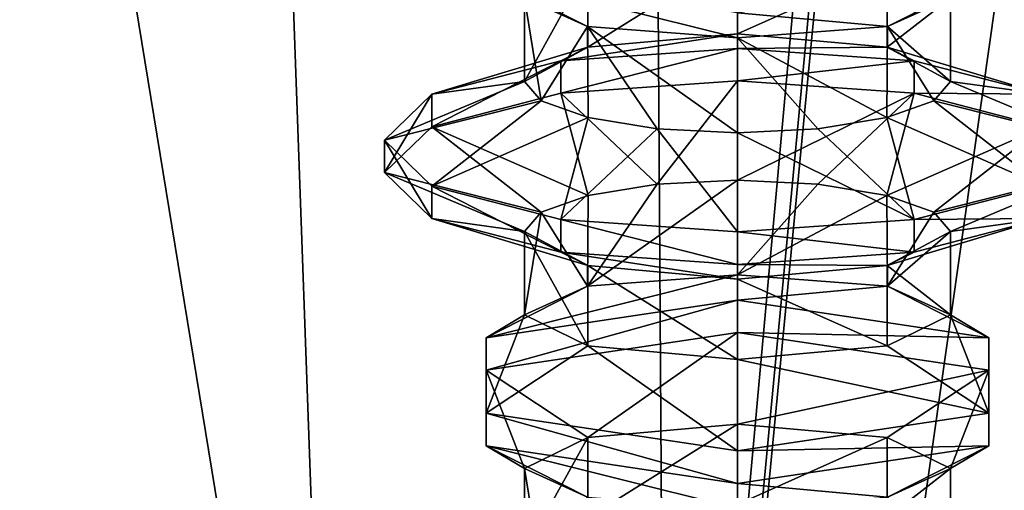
# Model space of a CAD drawing. Header units: millimetres. Extents: x -18.9 to 18.9, y -8.8 to 59.9.
# Tile 13 of 256: x -10.6 to -6.2, y 9.2 to 11.3. Entities that reach past the tile are written whole.
import ezdxf

# ---------------------------------------------------------------- set-up
doc = ezdxf.new("R2010")
doc.units = ezdxf.units.MM
doc.header["$LTSCALE"] = 65.185185
for name, color, linetype in [('1295', 7, 'CONTINUOUS'), ('2824', 7, 'CONTINUOUS'), ('2825', 7, 'CONTINUOUS'), ('2840', 7, 'CONTINUOUS'), ('2841', 7, 'CONTINUOUS'), ('2850', 7, 'CONTINUOUS'), ('2851', 7, 'CONTINUOUS'), ('2852', 7, 'CONTINUOUS'), ('2853', 7, 'CONTINUOUS'), ('2854', 7, 'CONTINUOUS'), ('2855', 7, 'CONTINUOUS'), ('2856', 7, 'CONTINUOUS'), ('2857', 7, 'CONTINUOUS'), ('2858', 7, 'CONTINUOUS'), ('2859', 7, 'CONTINUOUS'), ('2860', 7, 'CONTINUOUS'), ('2861', 7, 'CONTINUOUS')]:
    doc.layers.add(name, color=color, linetype=linetype)

msp = doc.modelspace()

# ---------------------------------------------------------------- linework, layer by layer
at = {"layer": '1295', "color": 7, "linetype": 'Continuous'}
for points in [[(-8.6992, -6.3, -15.0691), (-5.5375, 26.593, -16.4953), (-3.2147, 32.4, -17.1005), (-8.6992, -6.3, -15.0691)], [(-3.2147, -3.5, -17.1005), (-8.6992, -6.3, -15.0691), (-3.2147, 32.4, -17.1005), (-3.2147, -3.5, -17.1005)], [(-5.5375, 26.593, -16.4953), (-8.6992, -6.3, -15.0691), (-5.5971, 26.4568, -16.4752), (-5.5375, 26.593, -16.4953)], [(-8.6992, -6.3, -15.0691), (-5.7352, 26.4, -16.4277), (-5.5971, 26.4568, -16.4752), (-8.6992, -6.3, -15.0691)], [(-13.3069, 26.4, -11.2109), (-9.8717, 26.4, -14.3286), (-13.3292, -6.3, -11.1841), (-13.3069, 26.4, -11.2109)], [(-13.3292, -6.3, -11.1841), (-9.8717, 26.4, -14.3286), (-8.6992, -6.3, -15.0691), (-13.3292, -6.3, -11.1841)], [(-12.7853, -3.5, 11.8024), (-7.6096, -3.5, 15.6478), (-12.5018, 26.4, 12.1021), (-12.7853, -3.5, 11.8024)], [(-7.6096, -3.5, 15.6478), (-7.8011, 26.4, 15.553), (-12.5018, 26.4, 12.1021), (-7.6096, -3.5, 15.6478)], [(-9.8717, 26.4, -14.3286), (-5.7352, 26.4, -16.4277), (-8.6992, -6.3, -15.0691), (-9.8717, 26.4, -14.3286)], [(-7.6096, -3.5, 15.6478), (-2.2237, 26.4, 17.2571), (-7.8011, 26.4, 15.553), (-7.6096, -3.5, 15.6478)], [(-7.6096, -3.5, 15.6478), (-1.389, -3.5, 17.3445), (-2.2237, 26.4, 17.2571), (-7.6096, -3.5, 15.6478)]]:
    msp.add_3dface(points, dxfattribs=at)
at = {"layer": '2824', "color": 7, "linetype": 'Continuous'}
for points in [[(-8.0177, 11.4953, 11.5324), (-7.35, 11.5556, 11.2582), (-8.0178, 11.137, 11.5325), (-8.0177, 11.4953, 11.5324)], [(-7.35, 11.5556, 11.2582), (-7.35, 11.197, 11.2582), (-8.0178, 11.137, 11.5325), (-7.35, 11.5556, 11.2582)], [(-7.35, 11.5556, 11.2582), (-6.6823, 11.4953, 11.5324), (-7.35, 11.197, 11.2582), (-7.35, 11.5556, 11.2582)], [(-8.3, 11.3576, 12.2082), (-8.0177, 11.4953, 11.5324), (-8.3, 10.9849, 12.2082), (-8.3, 11.3576, 12.2082)], [(-8.0177, 11.4953, 11.5324), (-8.0178, 11.137, 11.5325), (-8.3, 10.9849, 12.2082), (-8.0177, 11.4953, 11.5324)], [(-7.35, 11.197, 11.2582), (-6.6823, 11.4953, 11.5324), (-6.6822, 11.137, 11.5325), (-7.35, 11.197, 11.2582)], [(-6.6823, 11.4953, 11.5324), (-6.4, 11.3576, 12.2082), (-6.6822, 11.137, 11.5325), (-6.6823, 11.4953, 11.5324)], [(-6.4, 11.3576, 12.2082), (-6.4, 10.9849, 12.2082), (-6.6822, 11.137, 11.5325), (-6.4, 11.3576, 12.2082)], [(-7.7082, 10.5265, 11.3283), (-7.35, 10.5443, 11.2582), (-8.0188, 10.0707, 11.5335), (-7.7082, 10.5265, 11.3283)], [(-7.35, 10.5443, 11.2582), (-7.35, 10.1215, 11.2582), (-8.0188, 10.0707, 11.5335), (-7.35, 10.5443, 11.2582)], [(-7.35, 10.5443, 11.2582), (-6.9918, 10.5265, 11.3283), (-7.35, 10.1215, 11.2582), (-7.35, 10.5443, 11.2582)], [(-8.0161, 10.4761, 11.5308), (-7.7082, 10.5265, 11.3283), (-8.0188, 10.0707, 11.5335), (-8.0161, 10.4761, 11.5308)], [(-6.9918, 10.5265, 11.3283), (-6.6839, 10.4761, 11.5308), (-7.35, 10.1215, 11.2582), (-6.9918, 10.5265, 11.3283)], [(-8.2255, 10.4014, 11.8395), (-8.0161, 10.4761, 11.5308), (-8.0188, 10.0707, 11.5335), (-8.2255, 10.4014, 11.8395)], [(-7.35, 10.1215, 11.2582), (-6.6839, 10.4761, 11.5308), (-6.6811, 10.0707, 11.5336), (-7.35, 10.1215, 11.2582)], [(-6.6839, 10.4761, 11.5308), (-6.4745, 10.4014, 11.8395), (-6.6811, 10.0707, 11.5336), (-6.6839, 10.4761, 11.5308)], [(-8.3, 10.3151, 12.2082), (-8.2255, 10.4014, 11.8395), (-8.3, 9.9424, 12.2082), (-8.3, 10.3151, 12.2082)], [(-8.2255, 10.4014, 11.8395), (-8.0188, 10.0707, 11.5335), (-8.3, 9.9424, 12.2082), (-8.2255, 10.4014, 11.8395)], [(-6.4745, 10.4014, 11.8395), (-6.4, 10.3151, 12.2082), (-6.6811, 10.0707, 11.5336), (-6.4745, 10.4014, 11.8395)], [(-6.4, 10.3151, 12.2082), (-6.4, 9.9424, 12.2082), (-6.6811, 10.0707, 11.5336), (-6.4, 10.3151, 12.2082)], [(-7.35, 9.097, 11.2582), (-8.0178, 9.037, 11.5325), (-7.35, 9.4556, 11.2582), (-7.35, 9.097, 11.2582)], [(-8.0178, 9.037, 11.5325), (-8.0177, 9.3953, 11.5324), (-7.35, 9.4556, 11.2582), (-8.0178, 9.037, 11.5325)], [(-7.35, 9.097, 11.2582), (-7.35, 9.4556, 11.2582), (-6.6823, 9.3953, 11.5324), (-7.35, 9.097, 11.2582)], [(-8.0178, 9.037, 11.5325), (-8.3, 8.8849, 12.2082), (-8.0177, 9.3953, 11.5324), (-8.0178, 9.037, 11.5325)], [(-8.3, 8.8849, 12.2082), (-8.3, 9.2576, 12.2082), (-8.0177, 9.3953, 11.5324), (-8.3, 8.8849, 12.2082)], [(-6.6822, 9.037, 11.5325), (-7.35, 9.097, 11.2582), (-6.6823, 9.3953, 11.5324), (-6.6822, 9.037, 11.5325)], [(-6.6822, 9.037, 11.5325), (-6.6823, 9.3953, 11.5324), (-6.4, 9.2576, 12.2082), (-6.6822, 9.037, 11.5325)], [(-6.4, 8.8849, 12.2082), (-6.6822, 9.037, 11.5325), (-6.4, 9.2576, 12.2082), (-6.4, 8.8849, 12.2082)]]:
    msp.add_3dface(points, dxfattribs=at)
at = {"layer": '2825', "color": 7, "linetype": 'Continuous'}
for points in [[(-8.0188, 11.2293, 12.8828), (-8.3, 11.3576, 12.2082), (-8.2256, 10.8986, 12.5768), (-8.0188, 11.2293, 12.8828)], [(-8.3, 11.3576, 12.2082), (-8.3, 10.9849, 12.2082), (-8.2256, 10.8986, 12.5768), (-8.3, 11.3576, 12.2082)], [(-6.4, 11.3576, 12.2082), (-6.6811, 11.2293, 12.8828), (-6.4, 10.9849, 12.2082), (-6.4, 11.3576, 12.2082)], [(-8.0188, 11.2293, 12.8828), (-8.2256, 10.8986, 12.5768), (-8.0161, 10.8239, 12.8855), (-8.0188, 11.2293, 12.8828)], [(-7.35, 11.1785, 13.1582), (-8.0188, 11.2293, 12.8828), (-7.35, 10.7557, 13.1582), (-7.35, 11.1785, 13.1582)], [(-8.0188, 11.2293, 12.8828), (-8.0161, 10.8239, 12.8855), (-7.7083, 10.7735, 13.0881), (-8.0188, 11.2293, 12.8828)], [(-8.0188, 11.2293, 12.8828), (-7.7083, 10.7735, 13.0881), (-7.35, 10.7557, 13.1582), (-8.0188, 11.2293, 12.8828)], [(-6.6811, 11.2293, 12.8828), (-7.35, 11.1785, 13.1582), (-6.6839, 10.8239, 12.8856), (-6.6811, 11.2293, 12.8828)], [(-6.6811, 11.2293, 12.8828), (-6.6839, 10.8239, 12.8856), (-6.4745, 10.8986, 12.5769), (-6.6811, 11.2293, 12.8828)], [(-6.6811, 11.2293, 12.8828), (-6.4745, 10.8986, 12.5769), (-6.4, 10.9849, 12.2082), (-6.6811, 11.2293, 12.8828)], [(-7.35, 11.1785, 13.1582), (-7.35, 10.7557, 13.1582), (-6.9918, 10.7735, 13.0881), (-7.35, 11.1785, 13.1582)], [(-7.35, 11.1785, 13.1582), (-6.9918, 10.7735, 13.0881), (-6.6839, 10.8239, 12.8856), (-7.35, 11.1785, 13.1582)], [(-8.0178, 10.163, 12.8839), (-8.3, 10.3151, 12.2082), (-8.0177, 9.8047, 12.884), (-8.0178, 10.163, 12.8839)], [(-8.3, 10.3151, 12.2082), (-8.3, 9.9424, 12.2082), (-8.0177, 9.8047, 12.884), (-8.3, 10.3151, 12.2082)], [(-6.4, 10.3151, 12.2082), (-6.6822, 10.163, 12.8839), (-6.4, 9.9424, 12.2082), (-6.4, 10.3151, 12.2082)], [(-7.35, 10.103, 13.1582), (-8.0178, 10.163, 12.8839), (-7.35, 9.7444, 13.1582), (-7.35, 10.103, 13.1582)], [(-8.0178, 10.163, 12.8839), (-8.0177, 9.8047, 12.884), (-7.35, 9.7444, 13.1582), (-8.0178, 10.163, 12.8839)], [(-6.6822, 10.163, 12.8839), (-7.35, 10.103, 13.1582), (-6.6823, 9.8047, 12.884), (-6.6822, 10.163, 12.8839)], [(-6.6822, 10.163, 12.8839), (-6.6823, 9.8047, 12.884), (-6.4, 9.9424, 12.2082), (-6.6822, 10.163, 12.8839)], [(-7.35, 10.103, 13.1582), (-7.35, 9.7444, 13.1582), (-6.6823, 9.8047, 12.884), (-7.35, 10.103, 13.1582)], [(-8.3, 8.8849, 12.2082), (-8.2256, 8.7986, 12.5768), (-8.3, 9.2576, 12.2082), (-8.3, 8.8849, 12.2082)], [(-8.2256, 8.7986, 12.5768), (-8.0188, 9.1293, 12.8828), (-8.3, 9.2576, 12.2082), (-8.2256, 8.7986, 12.5768)], [(-6.4, 8.8849, 12.2082), (-6.4, 9.2576, 12.2082), (-6.6812, 9.1293, 12.8828), (-6.4, 8.8849, 12.2082)]]:
    msp.add_3dface(points, dxfattribs=at)
at = {"layer": '2840', "color": 7, "linetype": 'Continuous'}
for points in [[(-6.2285, 11.4592, 12.8139), (-7.35, 11.2909, 13.4392), (-6.6811, 11.2293, 12.8828), (-6.2285, 11.4592, 12.8139)], [(-6.4, 11.3576, 12.2082), (-6.2285, 11.4592, 12.8139), (-6.6811, 11.2293, 12.8828), (-6.4, 11.3576, 12.2082)], [(-6.6811, 11.2293, 12.8828), (-7.35, 11.2909, 13.4392), (-7.35, 11.1785, 13.1582), (-6.6811, 11.2293, 12.8828)]]:
    msp.add_3dface(points, dxfattribs=at)
at = {"layer": '2841', "color": 7, "linetype": 'Continuous'}
for points in [[(-7.35, 11.1785, 13.1582), (-7.35, 11.2909, 13.4392), (-8.4715, 11.4592, 12.8139), (-7.35, 11.1785, 13.1582)], [(-8.0188, 11.2293, 12.8828), (-7.35, 11.1785, 13.1582), (-8.4715, 11.4592, 12.8139), (-8.0188, 11.2293, 12.8828)], [(-8.3, 11.3576, 12.2082), (-8.0188, 11.2293, 12.8828), (-8.4715, 11.4592, 12.8139), (-8.3, 11.3576, 12.2082)]]:
    msp.add_3dface(points, dxfattribs=at)
at = {"layer": '2850', "color": 7, "linetype": 'Continuous'}
for points in [[(-7.35, 9.8642, 10.9382), (-7.35, 10.0091, 10.9772), (-6.2285, 9.8408, 11.6025), (-7.35, 9.8642, 10.9382)], [(-7.35, 9.8642, 10.9382), (-6.2285, 9.8408, 11.6025), (-6.2285, 9.6959, 11.5635), (-7.35, 9.8642, 10.9382)], [(-6.2285, 9.8408, 11.6025), (-6.2285, 9.5041, 12.8529), (-6.2285, 9.6959, 11.5635), (-6.2285, 9.8408, 11.6025)], [(-6.2285, 9.5041, 12.8529), (-6.2285, 9.3592, 12.8139), (-6.2285, 9.6959, 11.5635), (-6.2285, 9.5041, 12.8529)], [(-6.2285, 9.5041, 12.8529), (-7.35, 9.3358, 13.4782), (-6.2285, 9.3592, 12.8139), (-6.2285, 9.5041, 12.8529)], [(-7.35, 9.3358, 13.4782), (-7.35, 9.1909, 13.4392), (-6.2285, 9.3592, 12.8139), (-7.35, 9.3358, 13.4782)]]:
    msp.add_3dface(points, dxfattribs=at)
at = {"layer": '2851', "color": 7, "linetype": 'Continuous'}
for points in [[(-7.35, 10.0091, 10.9772), (-7.35, 9.8642, 10.9382), (-8.4715, 9.6959, 11.5635), (-7.35, 10.0091, 10.9772)], [(-8.4715, 9.8408, 11.6025), (-7.35, 10.0091, 10.9772), (-8.4715, 9.6959, 11.5635), (-8.4715, 9.8408, 11.6025)], [(-8.4715, 9.5041, 12.8529), (-8.4715, 9.8408, 11.6025), (-8.4715, 9.3592, 12.8139), (-8.4715, 9.5041, 12.8529)], [(-8.4715, 9.3592, 12.8139), (-8.4715, 9.8408, 11.6025), (-8.4715, 9.6959, 11.5635), (-8.4715, 9.3592, 12.8139)], [(-7.35, 9.3358, 13.4782), (-8.4715, 9.5041, 12.8529), (-7.35, 9.1909, 13.4392), (-7.35, 9.3358, 13.4782)], [(-7.35, 9.1909, 13.4392), (-8.4715, 9.5041, 12.8529), (-8.4715, 9.3592, 12.8139), (-7.35, 9.1909, 13.4392)]]:
    msp.add_3dface(points, dxfattribs=at)
at = {"layer": '2852', "color": 7, "linetype": 'Continuous'}
for points in [[(-7.35, 9.4556, 11.2582), (-7.35, 9.8642, 10.9382), (-6.2285, 9.6959, 11.5635), (-7.35, 9.4556, 11.2582)], [(-6.6823, 9.3953, 11.5324), (-7.35, 9.4556, 11.2582), (-6.2285, 9.6959, 11.5635), (-6.6823, 9.3953, 11.5324)], [(-6.4, 9.2576, 12.2082), (-6.6823, 9.3953, 11.5324), (-6.2285, 9.6959, 11.5635), (-6.4, 9.2576, 12.2082)], [(-6.2285, 9.3592, 12.8139), (-6.4, 9.2576, 12.2082), (-6.2285, 9.6959, 11.5635), (-6.2285, 9.3592, 12.8139)], [(-7.35, 9.1909, 13.4392), (-6.6812, 9.1293, 12.8828), (-6.2285, 9.3592, 12.8139), (-7.35, 9.1909, 13.4392)], [(-6.6812, 9.1293, 12.8828), (-6.4, 9.2576, 12.2082), (-6.2285, 9.3592, 12.8139), (-6.6812, 9.1293, 12.8828)], [(-7.35, 9.1909, 13.4392), (-7.35, 9.0785, 13.1582), (-6.6812, 9.1293, 12.8828), (-7.35, 9.1909, 13.4392)]]:
    msp.add_3dface(points, dxfattribs=at)
at = {"layer": '2853', "color": 7, "linetype": 'Continuous'}
for points in [[(-8.4715, 9.6959, 11.5635), (-7.35, 9.8642, 10.9382), (-8.0177, 9.3953, 11.5324), (-8.4715, 9.6959, 11.5635)], [(-8.0177, 9.3953, 11.5324), (-7.35, 9.8642, 10.9382), (-7.35, 9.4556, 11.2582), (-8.0177, 9.3953, 11.5324)], [(-8.4715, 9.3592, 12.8139), (-8.4715, 9.6959, 11.5635), (-8.3, 9.2576, 12.2082), (-8.4715, 9.3592, 12.8139)], [(-8.3, 9.2576, 12.2082), (-8.4715, 9.6959, 11.5635), (-8.0177, 9.3953, 11.5324), (-8.3, 9.2576, 12.2082)], [(-7.35, 9.1909, 13.4392), (-8.4715, 9.3592, 12.8139), (-7.35, 9.0785, 13.1582), (-7.35, 9.1909, 13.4392)], [(-7.35, 9.0785, 13.1582), (-8.4715, 9.3592, 12.8139), (-8.0188, 9.1293, 12.8828), (-7.35, 9.0785, 13.1582)], [(-8.0188, 9.1293, 12.8828), (-8.4715, 9.3592, 12.8139), (-8.3, 9.2576, 12.2082), (-8.0188, 9.1293, 12.8828)]]:
    msp.add_3dface(points, dxfattribs=at)
at = {"layer": '2854', "color": 7, "linetype": 'Continuous'}
for points in [[(-7.35, 10.0091, 10.9772), (-7.35, 10.1215, 11.2582), (-6.6811, 10.0707, 11.5336), (-7.35, 10.0091, 10.9772)], [(-7.35, 10.0091, 10.9772), (-6.6811, 10.0707, 11.5336), (-6.2285, 9.8408, 11.6025), (-7.35, 10.0091, 10.9772)], [(-6.6811, 10.0707, 11.5336), (-6.4, 9.9424, 12.2082), (-6.2285, 9.8408, 11.6025), (-6.6811, 10.0707, 11.5336)], [(-6.4, 9.9424, 12.2082), (-6.6823, 9.8047, 12.884), (-6.2285, 9.5041, 12.8529), (-6.4, 9.9424, 12.2082)], [(-6.2285, 9.8408, 11.6025), (-6.4, 9.9424, 12.2082), (-6.2285, 9.5041, 12.8529), (-6.2285, 9.8408, 11.6025)], [(-6.6823, 9.8047, 12.884), (-7.35, 9.7444, 13.1582), (-6.2285, 9.5041, 12.8529), (-6.6823, 9.8047, 12.884)], [(-7.35, 9.7444, 13.1582), (-7.35, 9.3358, 13.4782), (-6.2285, 9.5041, 12.8529), (-7.35, 9.7444, 13.1582)]]:
    msp.add_3dface(points, dxfattribs=at)
at = {"layer": '2855', "color": 7, "linetype": 'Continuous'}
for points in [[(-7.35, 10.0091, 10.9772), (-8.4715, 9.8408, 11.6025), (-7.35, 10.1215, 11.2582), (-7.35, 10.0091, 10.9772)], [(-7.35, 10.1215, 11.2582), (-8.4715, 9.8408, 11.6025), (-8.0188, 10.0707, 11.5335), (-7.35, 10.1215, 11.2582)], [(-8.0188, 10.0707, 11.5335), (-8.4715, 9.8408, 11.6025), (-8.3, 9.9424, 12.2082), (-8.0188, 10.0707, 11.5335)], [(-8.4715, 9.8408, 11.6025), (-8.4715, 9.5041, 12.8529), (-8.3, 9.9424, 12.2082), (-8.4715, 9.8408, 11.6025)], [(-8.3, 9.9424, 12.2082), (-8.4715, 9.5041, 12.8529), (-8.0177, 9.8047, 12.884), (-8.3, 9.9424, 12.2082)], [(-8.4715, 9.5041, 12.8529), (-7.35, 9.3358, 13.4782), (-8.0177, 9.8047, 12.884), (-8.4715, 9.5041, 12.8529)], [(-8.0177, 9.8047, 12.884), (-7.35, 9.3358, 13.4782), (-7.35, 9.7444, 13.1582), (-8.0177, 9.8047, 12.884)]]:
    msp.add_3dface(points, dxfattribs=at)
at = {"layer": '2856', "color": 7, "linetype": 'Continuous'}
for points in [[(-7.35, 10.987, 10.6679), (-7.35, 11.1319, 10.7068), (-6.5625, 11.077, 10.9106), (-7.35, 10.987, 10.6679)], [(-7.35, 10.987, 10.6679), (-6.5625, 11.077, 10.9106), (-6.5625, 10.9322, 10.8716), (-7.35, 10.987, 10.6679)], [(-6.5625, 11.077, 10.9106), (-5.986, 10.9272, 11.4673), (-6.5625, 10.9322, 10.8716), (-6.5625, 11.077, 10.9106)], [(-5.986, 10.9272, 11.4673), (-5.986, 10.7823, 11.4283), (-6.5625, 10.9322, 10.8716), (-5.986, 10.9272, 11.4673)], [(-5.986, 10.5177, 12.9881), (-6.5625, 10.3678, 13.5448), (-5.986, 10.3728, 12.9491), (-5.986, 10.5177, 12.9881)], [(-6.5625, 10.3678, 13.5448), (-7.35, 10.313, 13.7485), (-6.5625, 10.223, 13.5058), (-6.5625, 10.3678, 13.5448)], [(-6.5625, 10.3678, 13.5448), (-6.5625, 10.223, 13.5058), (-5.986, 10.3728, 12.9491), (-6.5625, 10.3678, 13.5448)], [(-7.35, 10.313, 13.7485), (-7.35, 10.1681, 13.7095), (-6.5625, 10.223, 13.5058), (-7.35, 10.313, 13.7485)]]:
    msp.add_3dface(points, dxfattribs=at)
at = {"layer": '2857', "color": 7, "linetype": 'Continuous'}
for points in [[(-7.35, 11.1319, 10.7068), (-7.35, 10.987, 10.6679), (-8.1375, 10.9322, 10.8716), (-7.35, 11.1319, 10.7068)], [(-8.1375, 11.077, 10.9106), (-7.35, 11.1319, 10.7068), (-8.1375, 10.9322, 10.8716), (-8.1375, 11.077, 10.9106)], [(-8.714, 10.9272, 11.4673), (-8.1375, 11.077, 10.9106), (-8.714, 10.7823, 11.4283), (-8.714, 10.9272, 11.4673)], [(-8.714, 10.7823, 11.4283), (-8.1375, 11.077, 10.9106), (-8.1375, 10.9322, 10.8716), (-8.714, 10.7823, 11.4283)], [(-8.925, 10.7224, 12.2277), (-8.714, 10.9272, 11.4673), (-8.925, 10.5776, 12.1887), (-8.925, 10.7224, 12.2277)], [(-8.925, 10.5776, 12.1887), (-8.714, 10.9272, 11.4673), (-8.714, 10.7823, 11.4283), (-8.925, 10.5776, 12.1887)], [(-8.714, 10.5177, 12.9881), (-8.925, 10.7224, 12.2277), (-8.714, 10.3728, 12.9491), (-8.714, 10.5177, 12.9881)], [(-8.714, 10.3728, 12.9491), (-8.925, 10.7224, 12.2277), (-8.925, 10.5776, 12.1887), (-8.714, 10.3728, 12.9491)], [(-8.1375, 10.3678, 13.5448), (-8.714, 10.5177, 12.9881), (-8.1375, 10.223, 13.5058), (-8.1375, 10.3678, 13.5448)], [(-8.1375, 10.223, 13.5058), (-8.714, 10.5177, 12.9881), (-8.714, 10.3728, 12.9491), (-8.1375, 10.223, 13.5058)], [(-7.35, 10.313, 13.7485), (-8.1375, 10.3678, 13.5448), (-7.35, 10.1681, 13.7095), (-7.35, 10.313, 13.7485)], [(-7.35, 10.1681, 13.7095), (-8.1375, 10.3678, 13.5448), (-8.1375, 10.223, 13.5058), (-7.35, 10.1681, 13.7095)]]:
    msp.add_3dface(points, dxfattribs=at)
at = {"layer": '2858', "color": 7, "linetype": 'Continuous'}
for points in [[(-7.35, 10.5443, 11.2582), (-7.35, 10.987, 10.6679), (-6.5625, 10.9322, 10.8716), (-7.35, 10.5443, 11.2582)], [(-6.9918, 10.5265, 11.3283), (-7.35, 10.5443, 11.2582), (-6.5625, 10.9322, 10.8716), (-6.9918, 10.5265, 11.3283)], [(-6.6839, 10.4761, 11.5308), (-6.9918, 10.5265, 11.3283), (-6.5625, 10.9322, 10.8716), (-6.6839, 10.4761, 11.5308)], [(-5.986, 10.7823, 11.4283), (-6.6839, 10.4761, 11.5308), (-6.5625, 10.9322, 10.8716), (-5.986, 10.7823, 11.4283)], [(-6.4745, 10.4014, 11.8395), (-6.6839, 10.4761, 11.5308), (-5.986, 10.7823, 11.4283), (-6.4745, 10.4014, 11.8395)], [(-5.775, 10.5776, 12.1887), (-6.4745, 10.4014, 11.8395), (-5.986, 10.7823, 11.4283), (-5.775, 10.5776, 12.1887)], [(-6.4, 10.3151, 12.2082), (-6.4745, 10.4014, 11.8395), (-5.775, 10.5776, 12.1887), (-6.4, 10.3151, 12.2082)], [(-5.986, 10.3728, 12.9491), (-6.4, 10.3151, 12.2082), (-5.775, 10.5776, 12.1887), (-5.986, 10.3728, 12.9491)], [(-6.6822, 10.163, 12.8839), (-6.4, 10.3151, 12.2082), (-5.986, 10.3728, 12.9491), (-6.6822, 10.163, 12.8839)], [(-6.5625, 10.223, 13.5058), (-6.6822, 10.163, 12.8839), (-5.986, 10.3728, 12.9491), (-6.5625, 10.223, 13.5058)], [(-7.35, 10.1681, 13.7095), (-6.6822, 10.163, 12.8839), (-6.5625, 10.223, 13.5058), (-7.35, 10.1681, 13.7095)], [(-7.35, 10.1681, 13.7095), (-7.35, 10.103, 13.1582), (-6.6822, 10.163, 12.8839), (-7.35, 10.1681, 13.7095)]]:
    msp.add_3dface(points, dxfattribs=at)
at = {"layer": '2859', "color": 7, "linetype": 'Continuous'}
for points in [[(-8.1375, 10.9322, 10.8716), (-7.35, 10.987, 10.6679), (-7.7082, 10.5265, 11.3283), (-8.1375, 10.9322, 10.8716)], [(-7.7082, 10.5265, 11.3283), (-7.35, 10.987, 10.6679), (-7.35, 10.5443, 11.2582), (-7.7082, 10.5265, 11.3283)], [(-8.714, 10.7823, 11.4283), (-8.1375, 10.9322, 10.8716), (-8.0161, 10.4761, 11.5308), (-8.714, 10.7823, 11.4283)], [(-8.0161, 10.4761, 11.5308), (-8.1375, 10.9322, 10.8716), (-7.7082, 10.5265, 11.3283), (-8.0161, 10.4761, 11.5308)], [(-8.925, 10.5776, 12.1887), (-8.714, 10.7823, 11.4283), (-8.2255, 10.4014, 11.8395), (-8.925, 10.5776, 12.1887)], [(-8.2255, 10.4014, 11.8395), (-8.714, 10.7823, 11.4283), (-8.0161, 10.4761, 11.5308), (-8.2255, 10.4014, 11.8395)], [(-8.714, 10.3728, 12.9491), (-8.925, 10.5776, 12.1887), (-8.3, 10.3151, 12.2082), (-8.714, 10.3728, 12.9491)], [(-8.3, 10.3151, 12.2082), (-8.925, 10.5776, 12.1887), (-8.2255, 10.4014, 11.8395), (-8.3, 10.3151, 12.2082)], [(-8.1375, 10.223, 13.5058), (-8.714, 10.3728, 12.9491), (-8.0178, 10.163, 12.8839), (-8.1375, 10.223, 13.5058)], [(-8.0178, 10.163, 12.8839), (-8.714, 10.3728, 12.9491), (-8.3, 10.3151, 12.2082), (-8.0178, 10.163, 12.8839)], [(-7.35, 10.1681, 13.7095), (-8.1375, 10.223, 13.5058), (-7.35, 10.103, 13.1582), (-7.35, 10.1681, 13.7095)], [(-7.35, 10.103, 13.1582), (-8.1375, 10.223, 13.5058), (-8.0178, 10.163, 12.8839), (-7.35, 10.103, 13.1582)]]:
    msp.add_3dface(points, dxfattribs=at)
at = {"layer": '2860', "color": 7, "linetype": 'Continuous'}
for points in [[(-7.35, 11.1319, 10.7068), (-7.35, 11.197, 11.2582), (-6.6822, 11.137, 11.5325), (-7.35, 11.1319, 10.7068)], [(-7.35, 11.1319, 10.7068), (-6.6822, 11.137, 11.5325), (-6.5625, 11.077, 10.9106), (-7.35, 11.1319, 10.7068)], [(-6.6822, 11.137, 11.5325), (-6.4, 10.9849, 12.2082), (-5.986, 10.9272, 11.4673), (-6.6822, 11.137, 11.5325)], [(-6.5625, 11.077, 10.9106), (-6.6822, 11.137, 11.5325), (-5.986, 10.9272, 11.4673), (-6.5625, 11.077, 10.9106)], [(-6.4, 10.9849, 12.2082), (-6.4745, 10.8986, 12.5769), (-5.775, 10.7224, 12.2277), (-6.4, 10.9849, 12.2082)], [(-5.986, 10.9272, 11.4673), (-6.4, 10.9849, 12.2082), (-5.775, 10.7224, 12.2277), (-5.986, 10.9272, 11.4673)], [(-6.4745, 10.8986, 12.5769), (-6.6839, 10.8239, 12.8856), (-5.986, 10.5177, 12.9881), (-6.4745, 10.8986, 12.5769)], [(-5.775, 10.7224, 12.2277), (-6.4745, 10.8986, 12.5769), (-5.986, 10.5177, 12.9881), (-5.775, 10.7224, 12.2277)], [(-6.6839, 10.8239, 12.8856), (-6.9918, 10.7735, 13.0881), (-6.5625, 10.3678, 13.5448), (-6.6839, 10.8239, 12.8856)], [(-5.986, 10.5177, 12.9881), (-6.6839, 10.8239, 12.8856), (-6.5625, 10.3678, 13.5448), (-5.986, 10.5177, 12.9881)], [(-6.9918, 10.7735, 13.0881), (-7.35, 10.7557, 13.1582), (-6.5625, 10.3678, 13.5448), (-6.9918, 10.7735, 13.0881)], [(-7.35, 10.7557, 13.1582), (-7.35, 10.313, 13.7485), (-6.5625, 10.3678, 13.5448), (-7.35, 10.7557, 13.1582)]]:
    msp.add_3dface(points, dxfattribs=at)
at = {"layer": '2861', "color": 7, "linetype": 'Continuous'}
for points in [[(-7.35, 11.1319, 10.7068), (-8.1375, 11.077, 10.9106), (-7.35, 11.197, 11.2582), (-7.35, 11.1319, 10.7068)], [(-7.35, 11.197, 11.2582), (-8.1375, 11.077, 10.9106), (-8.0178, 11.137, 11.5325), (-7.35, 11.197, 11.2582)], [(-8.1375, 11.077, 10.9106), (-8.714, 10.9272, 11.4673), (-8.0178, 11.137, 11.5325), (-8.1375, 11.077, 10.9106)], [(-8.0178, 11.137, 11.5325), (-8.714, 10.9272, 11.4673), (-8.3, 10.9849, 12.2082), (-8.0178, 11.137, 11.5325)], [(-8.714, 10.9272, 11.4673), (-8.925, 10.7224, 12.2277), (-8.3, 10.9849, 12.2082), (-8.714, 10.9272, 11.4673)], [(-8.3, 10.9849, 12.2082), (-8.925, 10.7224, 12.2277), (-8.2256, 10.8986, 12.5768), (-8.3, 10.9849, 12.2082)], [(-8.925, 10.7224, 12.2277), (-8.714, 10.5177, 12.9881), (-8.2256, 10.8986, 12.5768), (-8.925, 10.7224, 12.2277)], [(-8.2256, 10.8986, 12.5768), (-8.714, 10.5177, 12.9881), (-8.0161, 10.8239, 12.8855), (-8.2256, 10.8986, 12.5768)], [(-8.714, 10.5177, 12.9881), (-8.1375, 10.3678, 13.5448), (-8.0161, 10.8239, 12.8855), (-8.714, 10.5177, 12.9881)], [(-8.0161, 10.8239, 12.8855), (-8.1375, 10.3678, 13.5448), (-7.7083, 10.7735, 13.0881), (-8.0161, 10.8239, 12.8855)], [(-8.1375, 10.3678, 13.5448), (-7.35, 10.313, 13.7485), (-7.7083, 10.7735, 13.0881), (-8.1375, 10.3678, 13.5448)], [(-7.7083, 10.7735, 13.0881), (-7.35, 10.313, 13.7485), (-7.35, 10.7557, 13.1582), (-7.7083, 10.7735, 13.0881)]]:
    msp.add_3dface(points, dxfattribs=at)

doc.saveas('drawing.dxf')
